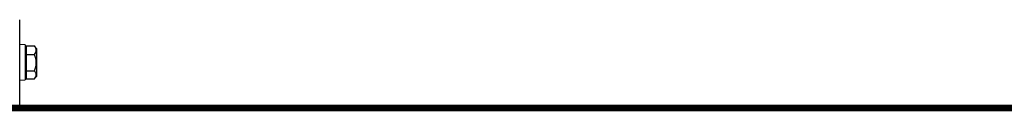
# Model space of a CAD drawing. Header units: inches. Extents: x 53216 to 117387, y -66787 to -22834.
# Tile 64 of 256: x 60648 to 60693, y -30360 to -30356. Entities that reach past the tile are written whole.
import ezdxf

# ---------------------------------------------------------------- set-up
doc = ezdxf.new("R2010")
doc.units = ezdxf.units.IN
doc.header["$MEASUREMENT"] = 0
doc.layers.get('0').update_dxf_attribs({"lineweight": 0})
doc.layers.add('FAKRO LOFT LADDERS', color=7, linetype='Continuous')

msp = doc.modelspace()

# ---------------------------------------------------------------- linework, layer by layer
at = {"const_width": 0.3}
msp.add_lwpolyline([(60978.915, -30359.84), (60547.538, -30359.84)], dxfattribs=at)
at = {"layer": 'FAKRO LOFT LADDERS', "color": 7, "linetype": 'Continuous'}
for p, q in [((60648.132, -30359.702), (60648.132, -30355.802)), ((60648.382, -30356.952), (60648.132, -30356.939)), ((60648.382, -30356.952), (60648.382, -30358.552)), ((60648.432, -30357.127), (60648.382, -30357.127)), ((60648.432, -30357.002), (60648.432, -30357.394)), ((60648.432, -30357.002), (60648.806, -30357.002)), ((60648.912, -30357.127), (60648.816, -30357.013)), ((60648.912, -30358.377), (60648.912, -30357.127)), ((60648.432, -30357.394), (60648.432, -30358.145)), ((60648.432, -30357.394), (60648.806, -30357.394)), ((60648.432, -30358.145), (60648.432, -30358.502)), ((60648.432, -30358.145), (60648.806, -30358.145)), ((60648.132, -30358.565), (60648.382, -30358.552)), ((60648.382, -30358.377), (60648.432, -30358.377)), ((60648.432, -30358.502), (60648.806, -30358.502)), ((60648.816, -30358.492), (60648.912, -30358.377))]:
    msp.add_line(p, q, dxfattribs=at)
msp.add_arc((60648.014, -30357.769), 0.877, 334.6696, 25.3304, dxfattribs=at)
for points in [[(60648.806, -30357.394), (60648.832, -30357.363), (60648.853, -30357.331), (60648.875, -30357.282), (60648.881, -30357.266), (60648.887, -30357.24), (60648.888, -30357.232), (60648.89, -30357.215), (60648.891, -30357.206), (60648.891, -30357.164), (60648.883, -30357.131), (60648.86, -30357.082), (60648.851, -30357.066), (60648.831, -30357.033), (60648.819, -30357.018), (60648.806, -30357.002)], [(60648.806, -30358.502), (60648.832, -30358.474), (60648.853, -30358.445), (60648.875, -30358.4), (60648.881, -30358.385), (60648.887, -30358.362), (60648.888, -30358.354), (60648.89, -30358.339), (60648.891, -30358.331), (60648.891, -30358.293), (60648.883, -30358.262), (60648.86, -30358.218), (60648.851, -30358.203), (60648.831, -30358.173), (60648.819, -30358.159), (60648.806, -30358.145)]]:
    msp.add_open_spline(points, degree=3, knots=[0, 0, 0, 0, 0.25, 0.25, 0.375, 0.375, 0.4375, 0.4375, 0.5, 0.5, 0.75, 0.75, 0.875, 0.875, 1, 1, 1, 1], dxfattribs=at)
msp.add_open_spline([(60648.806, -30357.002), (60648.81, -30357.005), (60648.813, -30357.009), (60648.816, -30357.013)], degree=3, dxfattribs=at)

doc.saveas('drawing.dxf')
